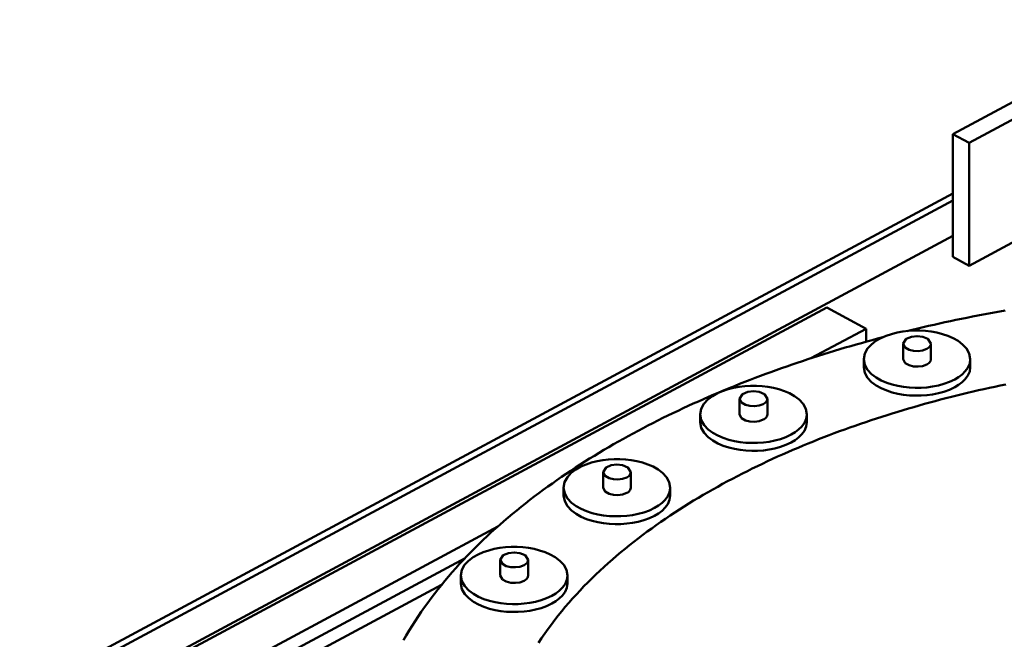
# Model space of a CAD drawing. Header units: millimetres. Extents: x 0 to 841, y 0 to 594.
# Tile 17 of 32: x 243 to 279, y 329 to 352. Entities that reach past the tile are written whole.
import ezdxf

# ---------------------------------------------------------------- set-up
doc = ezdxf.new("R2010")
doc.units = ezdxf.units.MM
doc.layers.add('VIS', color=7, linetype='CONTINUOUS', lineweight=50)

msp = doc.modelspace()

# ---------------------------------------------------------------- linework, layer by layer
at = {"layer": 'VIS'}
for points in [[(285.411, 351.699), (277.598, 347.504)], [(286.012, 351.376), (278.199, 347.181)], [(277.598, 343.001), (277.598, 347.504)], [(277.598, 347.504), (278.199, 347.181)], [(278.199, 342.678), (278.199, 347.181)], [(243.38, 326.953), (277.598, 345.324)], [(243.38, 326.695), (277.598, 345.066)], [(281.805, 344.614), (278.199, 342.678)], [(243.38, 325.404), (277.598, 343.775)], [(277.598, 343.001), (278.199, 342.678)], [(248.369, 327.939), (272.97, 341.147)], [(272.97, 341.147), (274.412, 340.372)], [(279.519, 341.037), (279.317, 341.002), (279.115, 340.965), (278.914, 340.928), (278.712, 340.891), (278.511, 340.852), (278.31, 340.813), (278.109, 340.773), (277.908, 340.732), (277.707, 340.691), (277.506, 340.649), (277.306, 340.606), (277.106, 340.562), (276.906, 340.518), (276.706, 340.473), (276.506, 340.427), (276.306, 340.38), (276.107, 340.332), (275.908, 340.284)], [(272.39, 339.287), (274.412, 340.372)], [(278.236, 339.254), (278.198, 339.459), (278.097, 339.642), (277.954, 339.796), (277.787, 339.923), (277.605, 340.026), (277.412, 340.11), (277.213, 340.176), (277.01, 340.228), (276.803, 340.265), (276.595, 340.29), (276.386, 340.302), (276.176, 340.302), (275.966, 340.29), (275.758, 340.265), (275.551, 340.228), (275.348, 340.176), (275.149, 340.11), (274.956, 340.026), (274.774, 339.923), (274.607, 339.796), (274.464, 339.642), (274.363, 339.459), (274.326, 339.254)], [(274.412, 340.372), (274.412, 339.894)], [(276.791, 339.827), (276.681, 339.997), (276.489, 340.077), (276.281, 340.101), (276.073, 340.077), (275.88, 339.997), (275.771, 339.827)], [(275.034, 340.062), (274.836, 340.01), (274.638, 339.957), (274.44, 339.902), (274.243, 339.847), (274.046, 339.791), (273.849, 339.735), (273.652, 339.677), (273.455, 339.619), (273.259, 339.56), (273.063, 339.5), (272.867, 339.439), (272.672, 339.377), (272.477, 339.315), (272.282, 339.251), (272.087, 339.187), (271.893, 339.122), (271.699, 339.056), (271.505, 338.989), (271.311, 338.921), (271.118, 338.852), (270.925, 338.783), (270.733, 338.712), (270.541, 338.641), (270.349, 338.568), (270.158, 338.495), (269.967, 338.421), (269.776, 338.345), (269.586, 338.269), (269.396, 338.192), (269.206, 338.114), (269.017, 338.035), (268.828, 337.955), (268.64, 337.874), (268.452, 337.792), (268.265, 337.709), (268.078, 337.625), (267.891, 337.54), (267.705, 337.454), (267.519, 337.366), (267.334, 337.278), (267.15, 337.189), (266.966, 337.099), (266.782, 337.007), (266.599, 336.915), (266.417, 336.821), (266.235, 336.726), (266.054, 336.631), (265.873, 336.534), (265.693, 336.436), (265.514, 336.336), (265.335, 336.236), (265.157, 336.134), (264.98, 336.032), (264.803, 335.928), (264.627, 335.823), (264.452, 335.716), (264.277, 335.609), (264.103, 335.5), (263.93, 335.39), (263.758, 335.279), (263.587, 335.166), (263.417, 335.052), (263.247, 334.937), (263.078, 334.821), (262.91, 334.703), (262.744, 334.584), (262.578, 334.463), (262.413, 334.341), (262.249, 334.218), (262.086, 334.094), (261.924, 333.968), (261.764, 333.84), (261.604, 333.711), (261.446, 333.581), (261.289, 333.449), (261.133, 333.316), (260.979, 333.182), (260.825, 333.045), (260.673, 332.908), (260.523, 332.769), (260.374, 332.628), (260.226, 332.486), (260.08, 332.342), (259.935, 332.197), (259.792, 332.05), (259.651, 331.901), (259.512, 331.751), (259.374, 331.599), (259.238, 331.446), (259.103, 331.291), (258.971, 331.134), (258.841, 330.976), (258.712, 330.816), (258.586, 330.655), (258.462, 330.492), (258.34, 330.327), (258.221, 330.16), (258.103, 329.992), (257.988, 329.822), (257.876, 329.651), (257.766, 329.478), (257.659, 329.303), (257.554, 329.127), (257.452, 328.949)], [(275.771, 339.827), (275.846, 339.684), (275.991, 339.602), (276.153, 339.562), (276.319, 339.554), (276.485, 339.577), (276.641, 339.634)], [(275.771, 339.827), (275.771, 339.254)], [(276.641, 339.634), (276.678, 339.656), (276.712, 339.682), (276.743, 339.711), (276.768, 339.746), (276.785, 339.785), (276.791, 339.827)], [(276.791, 339.827), (276.791, 339.254)], [(274.326, 339.254), (274.365, 339.045), (274.469, 338.859), (274.615, 338.704), (274.786, 338.577), (274.973, 338.474), (275.169, 338.39), (275.372, 338.324), (275.58, 338.274), (275.79, 338.238), (276.002, 338.215), (276.216, 338.205), (276.429, 338.207), (276.642, 338.222), (276.854, 338.25), (277.063, 338.292), (277.269, 338.348), (277.47, 338.421), (277.663, 338.512)], [(274.326, 339.254), (274.326, 338.967)], [(275.771, 339.254), (275.846, 339.11), (275.991, 339.029), (276.153, 338.989), (276.319, 338.981), (276.485, 339.003), (276.641, 339.06)], [(276.641, 339.06), (276.678, 339.082), (276.712, 339.108), (276.743, 339.138), (276.768, 339.172), (276.785, 339.212), (276.791, 339.254)], [(277.663, 338.512), (277.804, 338.596), (277.935, 338.694), (278.051, 338.809), (278.147, 338.942), (278.212, 339.092), (278.236, 339.254)], [(278.236, 339.254), (278.236, 338.967)], [(274.326, 338.967), (274.365, 338.758), (274.469, 338.573), (274.615, 338.417), (274.786, 338.29), (274.973, 338.187), (275.169, 338.103), (275.372, 338.037), (275.58, 337.987), (275.79, 337.951), (276.002, 337.928), (276.216, 337.918), (276.429, 337.92), (276.642, 337.935), (276.854, 337.963), (277.063, 338.005), (277.269, 338.061), (277.47, 338.134), (277.663, 338.225)], [(277.663, 338.225), (277.804, 338.309), (277.935, 338.407), (278.051, 338.522), (278.147, 338.655), (278.212, 338.805), (278.236, 338.967)], [(279.536, 338.331), (279.336, 338.289), (279.135, 338.246), (278.936, 338.203), (278.736, 338.159), (278.536, 338.114), (278.337, 338.068), (278.138, 338.021), (277.939, 337.973), (277.741, 337.924), (277.542, 337.874), (277.344, 337.824), (277.146, 337.772), (276.948, 337.72), (276.751, 337.666), (276.554, 337.612), (276.357, 337.557), (276.16, 337.5), (275.964, 337.443), (275.768, 337.385), (275.572, 337.326), (275.376, 337.266), (275.181, 337.205), (274.986, 337.143), (274.792, 337.08), (274.597, 337.016), (274.403, 336.951), (274.21, 336.885), (274.017, 336.817), (273.824, 336.749), (273.631, 336.68), (273.439, 336.61), (273.248, 336.538), (273.056, 336.466), (272.865, 336.393), (272.675, 336.318), (272.485, 336.242), (272.295, 336.165), (272.106, 336.088), (271.918, 336.009), (271.729, 335.928), (271.542, 335.847), (271.355, 335.765), (271.168, 335.681), (270.982, 335.596), (270.796, 335.51), (270.611, 335.423), (270.427, 335.334), (270.243, 335.245), (270.06, 335.154), (269.877, 335.062), (269.695, 334.968), (269.514, 334.873), (269.333, 334.777), (269.154, 334.68), (268.974, 334.581), (268.796, 334.481), (268.618, 334.38), (268.441, 334.277), (268.265, 334.173), (268.09, 334.068), (267.916, 333.961), (267.742, 333.852), (267.57, 333.743), (267.398, 333.631), (267.227, 333.519), (267.058, 333.404), (266.889, 333.289), (266.721, 333.172), (266.555, 333.053), (266.39, 332.932), (266.225, 332.81), (266.062, 332.687), (265.901, 332.562), (265.74, 332.435), (265.581, 332.307), (265.423, 332.177), (265.266, 332.045), (265.111, 331.911), (264.958, 331.776), (264.806, 331.639), (264.656, 331.501), (264.507, 331.36), (264.36, 331.218), (264.215, 331.074), (264.071, 330.928), (263.93, 330.781), (263.79, 330.631), (263.653, 330.48), (263.517, 330.326), (263.384, 330.171), (263.253, 330.014), (263.124, 329.855), (262.998, 329.695), (262.874, 329.532), (262.752, 329.367), (262.634, 329.201), (262.518, 329.032), (262.404, 328.862)], [(279.536, 338.331), (279.336, 338.289), (279.135, 338.246), (278.936, 338.203), (278.736, 338.159), (278.536, 338.114), (278.337, 338.068), (278.138, 338.021), (277.939, 337.973), (277.741, 337.924), (277.542, 337.874), (277.344, 337.824), (277.146, 337.772), (276.948, 337.72), (276.751, 337.666), (276.554, 337.612), (276.357, 337.557), (276.16, 337.5), (275.964, 337.443), (275.768, 337.385), (275.572, 337.326), (275.376, 337.266), (275.181, 337.205), (274.986, 337.143), (274.792, 337.08), (274.597, 337.016), (274.403, 336.951), (274.21, 336.885), (274.017, 336.817), (273.824, 336.749), (273.631, 336.68), (273.439, 336.61), (273.248, 336.538), (273.056, 336.466), (272.865, 336.393), (272.675, 336.318), (272.485, 336.242), (272.295, 336.165), (272.106, 336.088), (271.918, 336.009), (271.729, 335.928), (271.542, 335.847), (271.355, 335.765), (271.168, 335.681), (270.982, 335.596), (270.796, 335.51), (270.611, 335.423), (270.427, 335.334), (270.243, 335.245), (270.06, 335.154), (269.877, 335.062), (269.695, 334.968), (269.514, 334.873), (269.333, 334.777), (269.154, 334.68), (268.974, 334.581), (268.796, 334.481), (268.618, 334.38), (268.441, 334.277), (268.265, 334.173), (268.09, 334.068), (267.916, 333.961), (267.742, 333.852), (267.57, 333.743), (267.398, 333.631), (267.227, 333.519), (267.058, 333.404), (266.889, 333.289), (266.721, 333.172), (266.555, 333.053), (266.39, 332.932), (266.225, 332.81), (266.062, 332.687), (265.901, 332.562), (265.74, 332.435), (265.581, 332.307), (265.423, 332.177), (265.266, 332.045), (265.111, 331.911), (264.958, 331.776), (264.806, 331.639), (264.656, 331.501), (264.507, 331.36), (264.36, 331.218), (264.215, 331.074), (264.071, 330.928), (263.93, 330.781), (263.79, 330.631), (263.653, 330.48), (263.517, 330.326), (263.384, 330.171), (263.253, 330.014), (263.124, 329.855), (262.998, 329.695), (262.874, 329.532), (262.752, 329.367), (262.634, 329.201), (262.518, 329.032), (262.404, 328.862)], [(272.24, 337.231), (272.202, 337.437), (272.101, 337.62), (271.959, 337.774), (271.792, 337.9), (271.609, 338.003), (271.417, 338.087), (271.218, 338.154), (271.015, 338.205), (270.808, 338.243), (270.6, 338.267), (270.39, 338.279), (270.18, 338.279), (269.971, 338.267), (269.762, 338.243), (269.556, 338.205), (269.352, 338.154), (269.154, 338.087), (268.961, 338.003), (268.779, 337.9), (268.611, 337.774), (268.469, 337.62), (268.368, 337.437), (268.33, 337.231)], [(270.795, 337.805), (270.686, 337.974), (270.493, 338.055), (270.285, 338.079), (270.077, 338.055), (269.885, 337.974), (269.775, 337.805)], [(269.775, 337.805), (269.851, 337.662), (269.995, 337.58), (270.157, 337.54), (270.324, 337.532), (270.489, 337.554), (270.646, 337.611)], [(269.775, 337.805), (269.775, 337.231)], [(270.646, 337.611), (270.683, 337.633), (270.717, 337.659), (270.747, 337.689), (270.772, 337.724), (270.789, 337.763), (270.795, 337.805)], [(270.795, 337.805), (270.795, 337.231)], [(268.33, 337.231), (268.369, 337.023), (268.473, 336.837), (268.62, 336.682), (268.791, 336.555), (268.977, 336.451), (269.174, 336.368), (269.377, 336.302), (269.584, 336.251), (269.795, 336.215), (270.007, 336.192), (270.22, 336.182), (270.434, 336.185), (270.647, 336.2), (270.858, 336.228), (271.068, 336.269), (271.274, 336.326), (271.475, 336.398), (271.668, 336.489)], [(268.33, 337.231), (268.33, 336.944)], [(269.775, 337.231), (269.851, 337.088), (269.995, 337.006), (270.157, 336.966), (270.324, 336.958), (270.489, 336.98), (270.646, 337.038)], [(270.646, 337.038), (270.683, 337.06), (270.717, 337.085), (270.747, 337.115), (270.772, 337.15), (270.789, 337.189), (270.795, 337.231)], [(271.668, 336.489), (271.808, 336.573), (271.939, 336.672), (272.056, 336.787), (272.152, 336.919), (272.217, 337.069), (272.24, 337.231)], [(272.24, 337.231), (272.24, 336.944)], [(268.33, 336.944), (268.369, 336.736), (268.473, 336.55), (268.62, 336.395), (268.791, 336.268), (268.977, 336.164), (269.174, 336.081), (269.377, 336.015), (269.584, 335.965), (269.795, 335.928), (270.007, 335.905), (270.22, 335.895), (270.434, 335.898), (270.647, 335.913), (270.858, 335.941), (271.068, 335.983), (271.274, 336.039), (271.475, 336.111), (271.668, 336.202)], [(271.668, 336.202), (271.808, 336.286), (271.939, 336.385), (272.056, 336.5), (272.152, 336.633), (272.217, 336.783), (272.24, 336.944)], [(267.233, 334.543), (267.196, 334.748), (267.095, 334.932), (266.952, 335.085), (266.785, 335.212), (266.603, 335.315), (266.41, 335.399), (266.211, 335.466), (266.008, 335.517), (265.801, 335.555), (265.593, 335.579), (265.383, 335.591), (265.174, 335.591), (264.964, 335.579), (264.756, 335.555), (264.549, 335.517), (264.346, 335.466), (264.147, 335.399), (263.954, 335.315), (263.772, 335.212), (263.605, 335.085), (263.462, 334.932), (263.361, 334.748), (263.323, 334.543)], [(265.788, 335.117), (265.679, 335.286), (265.487, 335.367), (265.278, 335.391), (265.07, 335.367), (264.878, 335.286), (264.768, 335.117)], [(264.768, 335.117), (264.844, 334.973), (264.989, 334.892), (265.151, 334.852), (265.317, 334.844), (265.483, 334.866), (265.639, 334.923)], [(264.768, 335.117), (264.768, 334.543)], [(265.639, 334.923), (265.676, 334.945), (265.71, 334.971), (265.74, 335.001), (265.765, 335.035), (265.782, 335.075), (265.788, 335.117)], [(265.788, 335.117), (265.788, 334.543)], [(263.323, 334.543), (263.363, 334.334), (263.467, 334.149), (263.613, 333.994), (263.784, 333.866), (263.971, 333.763), (264.167, 333.68), (264.37, 333.614), (264.578, 333.563), (264.788, 333.527), (265, 333.504), (265.214, 333.494), (265.427, 333.497), (265.64, 333.512), (265.852, 333.54), (266.061, 333.581), (266.267, 333.638), (266.468, 333.71), (266.661, 333.801)], [(263.323, 334.543), (263.323, 334.256)], [(264.768, 334.543), (264.844, 334.4), (264.989, 334.318), (265.151, 334.278), (265.317, 334.27), (265.483, 334.292), (265.639, 334.35)], [(265.639, 334.35), (265.676, 334.371), (265.71, 334.397), (265.74, 334.427), (265.765, 334.462), (265.782, 334.501), (265.788, 334.543)], [(266.661, 333.801), (266.802, 333.885), (266.933, 333.984), (267.049, 334.098), (267.145, 334.231), (267.21, 334.381), (267.233, 334.543)], [(267.233, 334.543), (267.233, 334.256)], [(263.323, 334.256), (263.363, 334.048), (263.467, 333.862), (263.613, 333.707), (263.784, 333.58), (263.971, 333.476), (264.167, 333.393), (264.37, 333.327), (264.578, 333.276), (264.788, 333.24), (265, 333.217), (265.214, 333.207), (265.427, 333.21), (265.64, 333.225), (265.852, 333.253), (266.061, 333.294), (266.267, 333.351), (266.468, 333.423), (266.661, 333.514)], [(266.661, 333.514), (266.802, 333.598), (266.933, 333.697), (267.049, 333.812), (267.145, 333.944), (267.21, 334.095), (267.233, 334.256)], [(249.811, 327.164), (260.916, 333.126)], [(263.466, 331.324), (263.429, 331.53), (263.328, 331.713), (263.185, 331.867), (263.018, 331.993), (262.836, 332.096), (262.643, 332.18), (262.444, 332.247), (262.241, 332.298), (262.034, 332.336), (261.826, 332.36), (261.616, 332.372), (261.406, 332.372), (261.197, 332.36), (260.989, 332.336), (260.782, 332.298), (260.579, 332.247), (260.38, 332.18), (260.187, 332.096), (260.005, 331.993), (259.837, 331.867), (259.695, 331.713), (259.594, 331.53), (259.556, 331.324)], [(262.021, 331.898), (261.912, 332.067), (261.719, 332.148), (261.511, 332.172), (261.303, 332.148), (261.111, 332.067), (261.001, 331.898)], [(249.811, 326.648), (259.709, 331.962)], [(261.001, 331.898), (261.077, 331.755), (261.221, 331.673), (261.383, 331.633), (261.55, 331.625), (261.716, 331.647), (261.872, 331.704)], [(261.001, 331.898), (261.001, 331.324)], [(261.872, 331.704), (261.909, 331.726), (261.943, 331.752), (261.973, 331.782), (261.998, 331.817), (262.015, 331.856), (262.021, 331.898)], [(262.021, 331.898), (262.021, 331.324)], [(259.556, 331.324), (259.595, 331.116), (259.7, 330.93), (259.846, 330.775), (260.017, 330.648), (260.204, 330.544), (260.4, 330.461), (260.603, 330.395), (260.811, 330.344), (261.021, 330.308), (261.233, 330.285), (261.446, 330.275), (261.66, 330.278), (261.873, 330.293), (262.085, 330.321), (262.294, 330.362), (262.5, 330.419), (262.701, 330.491), (262.894, 330.582)], [(259.556, 331.324), (259.556, 331.037)], [(261.001, 331.324), (261.077, 331.181), (261.221, 331.099), (261.383, 331.059), (261.55, 331.051), (261.716, 331.073), (261.872, 331.131)], [(261.872, 331.131), (261.909, 331.153), (261.943, 331.178), (261.973, 331.208), (261.998, 331.243), (262.015, 331.282), (262.021, 331.324)], [(262.894, 330.582), (263.034, 330.666), (263.165, 330.765), (263.282, 330.88), (263.378, 331.012), (263.443, 331.163), (263.466, 331.324)], [(263.466, 331.324), (263.466, 331.037)], [(250.773, 326.648), (258.846, 330.982)], [(259.556, 331.037), (259.595, 330.829), (259.7, 330.643), (259.846, 330.488), (260.017, 330.361), (260.204, 330.257), (260.4, 330.174), (260.603, 330.108), (260.811, 330.058), (261.021, 330.021), (261.233, 329.998), (261.446, 329.988), (261.66, 329.991), (261.873, 330.006), (262.085, 330.034), (262.294, 330.076), (262.5, 330.132), (262.701, 330.204), (262.894, 330.295)], [(262.894, 330.295), (263.034, 330.379), (263.165, 330.478), (263.282, 330.593), (263.378, 330.726), (263.443, 330.876), (263.466, 331.037)]]:
    msp.add_lwpolyline(points, dxfattribs=at)

doc.saveas('drawing.dxf')
